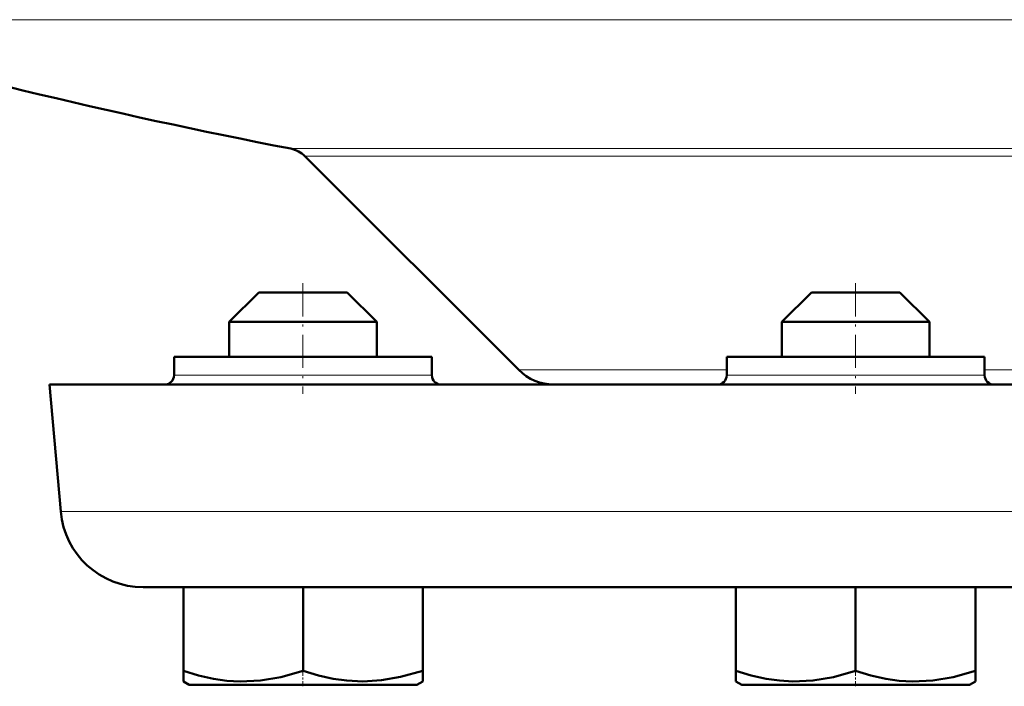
# Model space of a CAD drawing. Extents: x -1351 to 1763, y -1300 to 612.
# Tile 35 of 81: x -114 to -60, y -31 to 5. Entities that reach past the tile are written whole.
import ezdxf

# ---------------------------------------------------------------- set-up
doc = ezdxf.new("R2010")
doc.units = 0
doc.linetypes.add('DASHDOT', pattern=[18.5, 12, -3, 0.5, -3])

msp = doc.modelspace()

# ---------------------------------------------------------------- linework, layer by layer
at = {"color": 7, "lineweight": 18}
for p, q in [((-127.998, 5.027), (-38.398, 5.027)), ((-99.066, -1.97), (-38.398, -1.97)), ((-98.29, -2.382), (-38.398, -2.382)), ((-98.398, -14.273), (-105.398, -14.273)), ((-91.398, -14.273), (-98.398, -14.273)), ((-86.689, -13.982), (-75.398, -13.982)), ((-71.898, -14.273), (-75.398, -14.273)), ((-68.398, -14.273), (-71.898, -14.273)), ((-61.398, -14.273), (-68.398, -14.273)), ((-61.398, -13.982), (-38.398, -13.982)), ((-111.548, -21.665), (-38.398, -21.665))]:
    msp.add_line(p, q, dxfattribs=at)
at = {"color": 7, "lineweight": 50}
for p, q in [((-86.689, -13.982), (-98.29, -2.382)), ((-100.798, -9.773), (-102.398, -11.373)), ((-97.198, -9.773), (-100.798, -9.773)), ((-95.998, -9.773), (-97.198, -9.773)), ((-95.998, -9.773), (-94.398, -11.373)), ((-70.798, -9.773), (-72.398, -11.373)), ((-65.998, -9.773), (-70.798, -9.773)), ((-64.398, -11.373), (-65.998, -9.773)), ((-96.398, -11.373), (-102.398, -11.373)), ((-102.398, -13.273), (-102.398, -11.373)), ((-94.398, -11.373), (-96.398, -11.373)), ((-94.398, -13.273), (-94.398, -11.373)), ((-64.398, -11.373), (-72.398, -11.373)), ((-72.398, -11.373), (-72.398, -13.273)), ((-64.398, -13.273), (-64.398, -11.373)), ((-105.398, -13.273), (-105.398, -14.273)), ((-91.398, -13.273), (-105.398, -13.273)), ((-91.398, -14.273), (-91.398, -13.273)), ((-71.898, -13.273), (-75.398, -13.273)), ((-75.398, -13.273), (-75.398, -14.273)), ((-61.398, -13.273), (-71.898, -13.273)), ((-61.398, -13.273), (-61.398, -14.273)), ((-112.151, -14.773), (-38.398, -14.773)), ((-111.548, -21.665), (-112.151, -14.773)), ((-107.066, -25.773), (-38.398, -25.773)), ((-104.892, -25.773), (-104.892, -30.309)), ((-98.392, -25.773), (-98.392, -30.307)), ((-91.892, -25.773), (-91.892, -30.303)), ((-74.898, -25.773), (-74.898, -30.307)), ((-68.398, -25.773), (-68.398, -30.309)), ((-61.898, -25.773), (-61.898, -30.307)), ((-61.892, -25.773), (-61.892, -30.301)), ((-104.892, -30.889), (-104.892, -30.309)), ((-91.892, -30.303), (-91.892, -30.882)), ((-74.898, -30.886), (-74.898, -30.307)), ((-61.898, -30.307), (-61.898, -30.886)), ((-61.892, -30.301), (-61.892, -30.749)), ((-104.573, -31.073), (-104.892, -30.889)), ((-92.223, -31.073), (-91.892, -30.882)), ((-74.573, -31.073), (-74.898, -30.886)), ((-61.898, -30.886), (-62.223, -31.073)), ((-61.892, -30.749), (-61.892, -30.882)), ((-104.573, -31.073), (-95.311, -31.073)), ((-95.311, -31.073), (-92.223, -31.073)), ((-74.573, -31.073), (-62.223, -31.073))]:
    msp.add_line(p, q, dxfattribs=at)
at = {"color": 7, "linetype": 'DASHDOT', "lineweight": 18, "ltscale": 0.150015}
for p, q in [((-98.398, -9.273), (-98.398, -15.274)), ((-68.398, -9.273), (-68.398, -15.274))]:
    msp.add_line(p, q, dxfattribs=at)
at = {"color": 7, "linetype": 'DASHDOT', "lineweight": 18, "ltscale": 0.02298}
for p, q in [((-98.398, -31.15), (-98.398, -30.231)), ((-68.398, -31.15), (-68.398, -30.231))]:
    msp.add_line(p, q, dxfattribs=at)
at = {"color": 7, "lineweight": 50}
for points in [[(-104.892, -30.309), (-104.062, -30.558), (-103.256, -30.739), (-102.523, -30.844), (-101.8, -30.888), (-100.71, -30.838), (-99.598, -30.649), (-98.392, -30.307)], [(-98.392, -30.307), (-97.562, -30.555), (-96.756, -30.736), (-96.023, -30.84), (-95.148, -30.886)], [(-95.148, -30.886), (-94.133, -30.825), (-93.096, -30.644), (-91.892, -30.303)], [(-74.898, -30.307), (-74.068, -30.556), (-73.261, -30.738), (-72.528, -30.843), (-71.805, -30.888), (-70.716, -30.838), (-69.603, -30.65), (-68.398, -30.309)], [(-68.398, -30.309), (-67.568, -30.558), (-66.762, -30.739), (-66.03, -30.844), (-65.306, -30.888), (-64.217, -30.838), (-63.104, -30.649), (-61.898, -30.307)]]:
    msp.add_lwpolyline(points, dxfattribs=at)
for centre, radius, start, end in [((-38.398, 312.227), 320, 253.7398, 259.07135), ((-99.35, -3.442), 1.5, 45, 79.0714), ((-105.898, -14.273), 0.5, 270, 0), ((-90.898, -14.273), 0.5, 180, 270), ((-84.78, -12.073), 2.7, 225, 270.0003), ((-75.898, -14.273), 0.5, 270, 360), ((-60.898, -14.273), 0.5, 180, 270), ((-107.066, -21.273), 4.5, 185, 270)]:
    msp.add_arc(centre, radius, start, end, dxfattribs=at)

doc.saveas('drawing.dxf')
